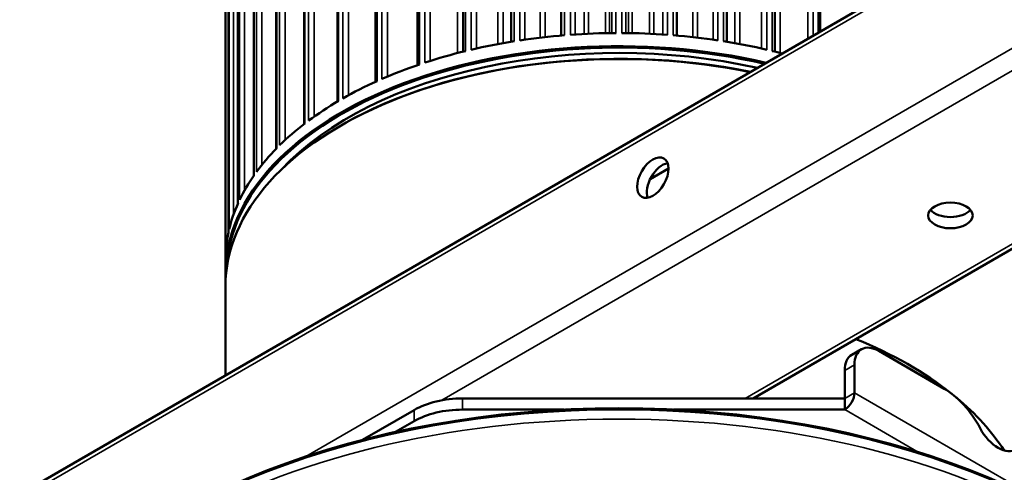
# Model space of a CAD drawing. Header units: millimetres. Extents: x 38 to 2514, y 38 to 1622.
# Tile 171 of 244: x 1617 to 1761, y 364 to 430. Entities that reach past the tile are written whole.
import ezdxf

# ---------------------------------------------------------------- set-up
doc = ezdxf.new("R2010")
doc.units = ezdxf.units.MM
doc.header["$LTSCALE"] = 7.692308
doc.layers.add('Visible (ISO)', color=7, linetype='Continuous', lineweight=50)
doc.layers.add('Visible Narrow (ISO)', color=7, linetype='Continuous', lineweight=35)

msp = doc.modelspace()

# ---------------------------------------------------------------- linework, layer by layer
at = {"layer": 'Visible (ISO)'}
for p, q in [((1688.921, 549.917), (1688.921, 426.381)), ((1696.21, 550.925), (1696.21, 427.289)), ((1713.11, 550.927), (1713.11, 427.289)), ((1720.399, 549.919), (1720.399, 426.381)), ((1681.891, 548.371), (1681.891, 424.936)), ((1727.429, 548.371), (1727.429, 424.936)), ((1675.241, 546.289), (1675.241, 422.975)), ((1669.084, 543.72), (1669.084, 420.532)), ((1663.525, 540.707), (1663.525, 417.647)), ((1658.66, 537.267), (1658.66, 414.37)), ((1654.571, 533.514), (1654.571, 410.754)), ((1651.329, 529.471), (1651.329, 406.862)), ((1648.99, 525.158), (1648.99, 402.76)), ((1647.593, 520.801), (1647.593, 398.516)), ((1647.16, 392.533), (1647.16, 516.599)), ((1459.001, 269.055), (1847.91, 493.592)), ((1871.83, 459.509), (1724.263, 374.311)), ((1734.079, 444.607), (1734.079, 427.872)), ((1664.108, 414.19), (1664.002, 414.129)), ((1711.908, 407.863), (1709.213, 406.306)), ((1647.16, 377.689), (1647.16, 390.655)), ((1738.696, 380.682), (1740.11, 381.499)), ((1752.169, 375.733), (1742.61, 381.251)), ((1737.66, 378.394), (1737.66, 374.311)), ((1739.074, 379.21), (1739.074, 375.128)), ((1681.802, 374.311), (1737.66, 374.311)), ((1737.66, 372.678), (1737.66, 374.311)), ((1667.191, 368.266), (1674.731, 372.62)), ((1681.802, 372.678), (1696.668, 372.678)), ((1712.652, 372.678), (1737.66, 372.678)), ((1672.01, 369.416), (1674.731, 370.987))]:
    msp.add_line(p, q, dxfattribs=at)
for centre, major_axis, start_param, end_param in [((1704.66, 392.533), (-57.5, 0), 4.3286317, 6.3114734), ((1704.66, 392.41), (-56, 0), 4.3429626, 5.7907315), ((1704.66, 394.452), (-57.5, 0), 4.8507967, 4.9666803), ((1704.66, 394.452), (-57.5, 0), 4.719897, 4.8357807), ((1704.66, 394.452), (-57.5, 0), 4.5889973, 4.704881), ((1704.66, 394.452), (-57.5, 0), 4.4580976, 4.5739813), ((1704.66, 392.41), (-57.35, 0), 4.3325876, 6.2602946), ((1704.66, 390.777), (-57.35, 0), 4.3708642, 5.4977871), ((1704.66, 394.452), (-57.5, 0), 4.9816964, 5.09758), ((1704.66, 394.452), (-57.5, 0), 4.3271979, 4.4430816), ((1704.66, 390.655), (-57.5, 0), 4.372513, 6.2831853), ((1704.66, 394.452), (-57.5, 0), 5.1125961, 5.2284797), ((1704.66, 394.452), (-57.5, 0), 4.2846255, 4.3121819), ((1704.66, 394.452), (-57.5, 0), 5.2434958, 5.3593794), ((1704.66, 394.452), (-57.5, 0), 5.3743955, 5.4902791), ((1704.66, 394.452), (-57.5, 0), 5.5052952, 5.6211788), ((1704.66, 394.452), (-57.5, 0), 5.6361949, 5.7520785), ((1704.66, 394.452), (-57.5, 0), 5.7670945, 5.8829782), ((1711.024, 405.719), (1.625, 2.815), 0.4501967, 2.691396), ((1704.66, 394.452), (-57.5, 0), 5.8979942, 6.0138779), ((1704.66, 394.452), (-57.5, 0), 6.0288939, 6.1447776), ((1753.097, 402.657), (-3.25, 0), 0.4501967, 2.691396), ((1704.66, 394.452), (-57.5, 0), 6.1597936, 6.2756773), ((1704.66, 354.688), (-60, 0), 3.7694322, 4.0973397), ((1742.61, 377.169), (-2.5, 4.33), 5.4977871, 7.0685835), ((1741.196, 376.352), (-2.5, 4.33), 0, 0.7853982), ((1752.169, 367.568), (-5, 8.66), 4.6567185, 5.4977871), ((1681.802, 368.538), (10, 0), 1.5707963, 2.3561945), ((1737.66, 374.311), (-1, -1.732), 0.7853982, 2.3561945), ((1704.66, 354.688), (60, 0), 0.3545148, 0.6068788), ((1704.66, 319.844), (-91.859, 0), 3.5262374, 5.8985406), ((1681.802, 366.905), (10, 0), 1.5707963, 2.3561945), ((1760.074, 371.168), (2.5, -4.33), 4.6567185, 6.3388558)]:
    msp.add_ellipse(centre, major_axis=major_axis, ratio=0.5773503, start_param=start_param, end_param=end_param, dxfattribs=at)
for centre, major_axis in [((1709.61, 406.536), (-1.625, -2.815)), ((1753.097, 401.024), (3.25, 0))]:
    msp.add_ellipse(centre, major_axis=major_axis, ratio=0.5773503, dxfattribs=at)
at = {"layer": 'Visible Narrow (ISO)'}
for p, q in [((1698.248, 551.144), (1698.248, 427.442)), ((1703.634, 551.347), (1703.634, 427.644)), ((1705.687, 551.347), (1705.687, 427.644)), ((1711.073, 551.144), (1711.073, 427.442)), ((1690.918, 550.381), (1690.918, 426.687)), ((1704.228, 549.796), (1704.228, 427.648)), ((1705.092, 549.796), (1705.092, 427.648)), ((1718.402, 550.381), (1718.402, 426.687)), ((1683.824, 549.072), (1683.824, 425.393)), ((1689.362, 548.6), (1689.362, 426.453)), ((1690.196, 548.729), (1690.196, 426.582)), ((1693.167, 426.979), (1693.167, 548.51)), ((1696.727, 549.479), (1696.727, 427.332)), ((1697.583, 549.544), (1697.583, 427.397)), ((1699.557, 427.518), (1699.557, 549.138)), ((1703.286, 549.28), (1703.286, 427.64)), ((1706.034, 427.64), (1706.034, 549.28)), ((1709.763, 549.138), (1709.763, 427.518)), ((1711.737, 549.544), (1711.737, 427.397)), ((1712.593, 549.479), (1712.593, 427.332)), ((1716.153, 548.51), (1716.153, 426.979)), ((1719.125, 548.729), (1719.125, 426.582)), ((1719.959, 548.6), (1719.959, 426.453)), ((1725.497, 549.072), (1725.497, 425.393)), ((1677.086, 547.24), (1677.086, 423.583)), ((1682.258, 547.174), (1682.258, 425.026)), ((1683.056, 547.364), (1683.055, 425.217)), ((1686.974, 426.04), (1686.974, 547.406)), ((1722.346, 547.406), (1722.346, 426.04)), ((1726.265, 547.364), (1726.265, 425.217)), ((1727.063, 547.174), (1727.063, 425.026)), ((1732.234, 547.24), (1732.234, 426.806)), ((1676.285, 545.473), (1676.285, 423.325)), ((1681.084, 424.73), (1681.084, 545.845)), ((1728.237, 545.845), (1728.237, 424.73)), ((1733.035, 545.473), (1733.036, 427.269)), ((1670.82, 544.916), (1670.82, 421.291)), ((1675.537, 545.224), (1675.537, 423.076)), ((1669.315, 542.784), (1669.315, 420.637)), ((1670, 543.088), (1670, 420.94)), ((1665.133, 542.14), (1665.133, 418.561)), ((1663.698, 539.897), (1663.697, 417.749)), ((1664.308, 540.249), (1664.308, 418.101)), ((1660.122, 538.959), (1660.122, 415.449)), ((1659.307, 537.006), (1659.306, 414.858)), ((1655.874, 535.427), (1655.874, 412.022)), ((1658.781, 536.61), (1658.781, 414.463)), ((1654.65, 532.982), (1654.649, 410.834)), ((1655.081, 533.413), (1655.081, 411.266)), ((1652.46, 531.606), (1652.46, 408.372)), ((1651.704, 529.533), (1651.704, 407.386)), ((1651.374, 529.073), (1651.373, 406.925)), ((1649.939, 527.56), (1649.939, 404.647)), ((1649.233, 525.432), (1649.233, 403.284)), ((1649.01, 524.951), (1649.009, 402.803)), ((1648.355, 523.358), (1648.355, 401.183)), ((1647.711, 521.18), (1647.71, 399.032)), ((1647.598, 520.685), (1647.597, 398.537)), ((1647.162, 516.849), (1647.162, 394.701)), ((1458.587, 268.14), (1847.496, 492.676)), ((1658.911, 365.834), (1847.496, 474.713)), ((1678.785, 374.042), (1848.91, 472.264)), ((1693.871, 427.06), (1693.871, 462.464)), ((1700.202, 427.549), (1700.202, 463.041)), ((1702.711, 427.63), (1702.711, 463.136)), ((1706.61, 427.63), (1706.61, 463.136)), ((1709.118, 427.549), (1709.118, 463.041)), ((1715.449, 427.06), (1715.449, 462.464)), ((1687.725, 426.177), (1687.725, 461.415)), ((1721.596, 426.177), (1721.596, 461.415)), ((1681.868, 424.93), (1681.868, 459.912)), ((1870.83, 459.608), (1723.092, 374.311)), ((1727.452, 424.93), (1727.452, 459.912)), ((1733.783, 445.619), (1733.783, 427.701)), ((1737.66, 378.394), (1739.074, 379.21)), ((1681.802, 374.311), (1681.802, 372.678)), ((1739.074, 375.128), (1737.66, 374.311)), ((1739.074, 375.128), (1781.074, 350.879)), ((1674.731, 372.62), (1674.731, 370.987)), ((1737.66, 372.678), (1748.387, 366.485))]:
    msp.add_line(p, q, dxfattribs=at)
msp.add_ellipse((1704.66, 319.496), major_axis=(-92.086, 0), ratio=0.5773503, start_param=3.5262374, end_param=5.8985406, dxfattribs=at)
msp.add_ellipse((1704.66, 318.379), major_axis=(-91.64, 0), ratio=0.5773503, dxfattribs=at)

doc.saveas('drawing.dxf')
